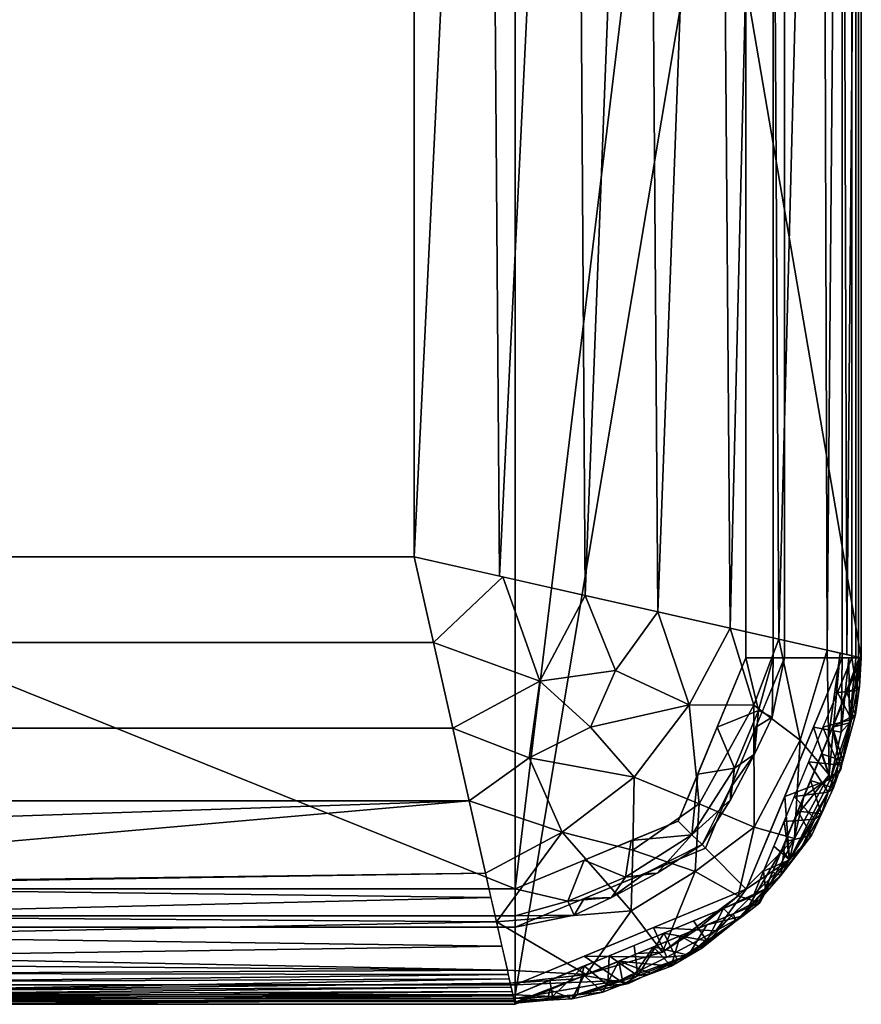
# Model space of a CAD drawing. Header units: millimetres. Extents: x -177 to 342, y -212 to 134.
# Tile 13 of 30: x 112 to 156, y -150 to -98. Entities that reach past the tile are written whole.
import ezdxf

# ---------------------------------------------------------------- set-up
doc = ezdxf.new("R2010")
doc.units = ezdxf.units.MM
doc.layers.add('P-SANR-FIXT', color=6, linetype='Continuous', lineweight=30)

msp = doc.modelspace()

# ---------------------------------------------------------------- meshes
at = {"layer": 'P-SANR-FIXT'}
mesh = msp.add_polyface(dxfattribs=at)
corners = [(115.25, -0.007, -23.272), (115.25, -18.464, -23.272), (119.958, -35.521, -23.272), (132.75, -47.747, -23.272), (132.75, -126.257, -23.272), (-132.75, -126.257, -23.272), (-132.75, -47.747, -23.272), (-119.958, -35.521, -23.272), (-115.25, -18.464, -23.272), (-115.25, -0.007, -23.272)]
mesh.append_faces([[corners[k] for k in face] for face in [(8, 1, 2, 7)]], dxfattribs={"vtx0": -1, "vtx2": -1})
mesh.append_faces([[corners[k] for k in face] for face in [(9, 0, 1, 8)]], dxfattribs={"vtx2": -1})
mesh.append_faces([[corners[k] for k in face] for face in [(5, 6, 7, 2)]], dxfattribs={"vtx2": -1, "vtx3": -1})
mesh.append_faces([[corners[k] for k in face] for face in [(2, 3, 4, 5)]], dxfattribs={"vtx3": -1})
mesh = msp.add_polyface(dxfattribs=at)
corners = [(-156, -44.414, 28.75), (-150.728, -31.686, 28.75), (-138, -26.414, 28.75), (138, -26.414, 28.75), (150.728, -31.686, 28.75), (156, -44.414, 28.75), (156, -131.5, 28.75), (150.728, -144.228, 28.75), (138, -149.5, 28.75), (-138, -149.5, 28.75), (-150.728, -144.228, 28.75), (-156, -131.5, 28.75)]
mesh.append_faces([[corners[k] for k in face] for face in [(9, 2, 3, 8)]], dxfattribs={"vtx0": -1, "vtx2": -1})
mesh.append_faces([[corners[k] for k in face] for face in [(0, 1, 2, 11)]], dxfattribs={"vtx2": -1})
mesh.append_faces([[corners[k] for k in face] for face in [(6, 7, 8, 3), (9, 10, 11, 2)]], dxfattribs={"vtx2": -1, "vtx3": -1})
mesh.append_faces([[corners[k] for k in face] for face in [(3, 4, 5, 6)]], dxfattribs={"vtx3": -1})
mesh = msp.add_polyface(dxfattribs=at)
corners = [(-138, -26.921, 28.728), (-150.374, -32.046, 28.728), (-155.5, -44.421, 28.728), (-155.5, -131.507, 28.728), (-150.374, -143.881, 28.728), (-138, -149.007, 28.728), (138, -149.007, 28.728), (150.374, -143.881, 28.728), (155.5, -131.507, 28.728), (155.5, -44.421, 28.728), (150.374, -32.046, 28.728), (138, -26.921, 28.728)]
mesh.append_faces([[corners[k] for k in face] for face in [(6, 11, 0, 5)]], dxfattribs={"vtx0": -1, "vtx2": -1})
mesh.append_faces([[corners[k] for k in face] for face in [(9, 10, 11, 6), (3, 4, 5, 0)]], dxfattribs={"vtx2": -1, "vtx3": -1})
mesh.append_faces([[corners[k] for k in face] for face in [(0, 1, 2, 3), (6, 7, 8, 9)]], dxfattribs={"vtx3": -1})
mesh = msp.add_polyface(dxfattribs=at)
corners = [(-138, -27.414, 31.75), (-150.021, -32.393, 31.75), (-155, -44.414, 31.75), (-155, -131.5, 31.75), (-150.021, -143.521, 31.75), (-138, -148.5, 31.75), (138, -148.5, 31.75), (150.021, -143.521, 31.75), (155, -131.5, 31.75), (155, -44.414, 31.75), (150.021, -32.393, 31.75), (138, -27.414, 31.75), (152, -131.5, 31.75), (147.899, -141.399, 31.75), (138, -145.5, 31.75), (-138, -145.5, 31.75), (-147.899, -141.399, 31.75), (-152, -131.5, 31.75), (-152, -44.414, 31.75), (-147.899, -34.514, 31.75), (-138, -30.414, 31.75), (138, -30.414, 31.75), (147.899, -34.514, 31.75), (152, -44.414, 31.75)]
mesh.append_faces([[corners[k] for k in face] for face in [(17, 3, 4, 16), (3, 17, 18, 2), (5, 15, 16, 4), (0, 20, 21, 11), (11, 21, 22, 10), (23, 9, 10, 22)]], dxfattribs={"vtx0": -1, "vtx2": -1})
mesh.append_faces([[corners[k] for k in face] for face in [(14, 15, 5, 6), (1, 2, 18, 19), (19, 20, 0, 1), (13, 14, 6, 7), (7, 8, 12, 13), (23, 12, 8, 9)]], dxfattribs={"vtx1": -1, "vtx3": -1})
mesh = msp.add_polyface(dxfattribs=at)
corners = [(150, -44.414, 29.75), (146.485, -35.928, 29.75), (138, -32.414, 29.75), (-138, -32.414, 29.75), (-146.485, -35.928, 29.75), (-150, -44.414, 29.75), (-150, -131.5, 29.75), (-146.485, -139.985, 29.75), (-138, -143.5, 29.75), (138, -143.5, 29.75), (146.485, -139.985, 29.75), (150, -131.5, 29.75)]
mesh.append_faces([[corners[k] for k in face] for face in [(8, 6, 7)]], dxfattribs={"vtx0": -1})
mesh.append_faces([[corners[k] for k in face] for face in [(8, 9, 3, 6), (2, 3, 9, 0)]], dxfattribs={"vtx1": -1, "vtx2": -1, "vtx3": -1})
mesh.append_faces([[corners[k] for k in face] for face in [(0, 1, 2)]], dxfattribs={"vtx2": -1})
mesh.append_faces([[corners[k] for k in face] for face in [(9, 10, 11, 0), (3, 4, 5, 6)]], dxfattribs={"vtx3": -1})
mesh = msp.add_polyface(dxfattribs=at)
corners = [(132.75, -47.747, -23.272), (141.107, -46.597, -21.718), (148.527, -45.534, -17.099), (153.941, -44.732, -9.588), (156, -44.421, -0.022), (156, -131.507, -0.022), (154.23, -131.107, -8.919), (149.19, -129.969, -16.462), (141.647, -128.265, -21.502), (132.75, -126.257, -23.272), (155.24, -131.335, -3.844), (154.97, -44.576, -4.805), (151.234, -45.133, -13.344), (151.71, -130.538, -12.69), (136.584, -47.219, -22.559), (137.199, -127.261, -22.387), (145.419, -129.117, -18.982), (144.817, -46.066, -19.409)]
mesh.append_faces([[corners[k] for k in face] for face in [(11, 6, 3), (4, 10, 11), (7, 12, 13), (8, 17, 16), (1, 15, 14), (2, 16, 17), (3, 13, 12), (6, 11, 10)]], dxfattribs={"vtx0": -1, "vtx1": -1})
mesh.append_faces([[corners[k] for k in face] for face in [(3, 6, 13), (14, 15, 9), (1, 8, 15), (7, 2, 12), (8, 1, 17), (2, 7, 16)]], dxfattribs={"vtx0": -1, "vtx2": -1})
mesh.append_faces([[corners[k] for k in face] for face in [(4, 5, 10), (9, 0, 14)]], dxfattribs={"vtx2": -1})
mesh = msp.add_polyface(dxfattribs=at)
corners = [(152, -44.414, 31.75), (151.414, -44.414, 30.336), (150, -44.414, 29.75), (150, -131.5, 29.75), (151.414, -131.5, 30.336), (152, -131.5, 31.75)]
mesh.append_faces([[corners[k] for k in face] for face in [(1, 4, 5, 0)]], dxfattribs={"vtx0": -1})
mesh.append_faces([[corners[k] for k in face] for face in [(1, 2, 3, 4)]], dxfattribs={"vtx3": -1})
mesh = msp.add_polyface(dxfattribs=at)
corners = [(155, -131.5, 31.75), (155.707, -131.5, 31.457), (156, -131.5, 30.75), (156, -44.414, 30.75), (155.707, -44.414, 31.457), (155, -44.414, 31.75)]
mesh.append_faces([[corners[k] for k in face] for face in [(2, 3, 4, 1)]], dxfattribs={"vtx2": -1})
mesh.append_faces([[corners[k] for k in face] for face in [(4, 5, 0, 1)]], dxfattribs={"vtx3": -1})
mesh = msp.add_polyface(dxfattribs=at)
corners = [(155.5, -131.507, 28.728), (155.854, -131.507, 28.582), (156, -131.507, 28.228), (156, -44.421, 28.228), (155.854, -44.421, 28.582), (155.5, -44.421, 28.728)]
mesh.append_faces([[corners[k] for k in face] for face in [(4, 1, 2, 3)]], dxfattribs={"vtx0": -1})
mesh.append_faces([[corners[k] for k in face] for face in [(4, 5, 0, 1)]], dxfattribs={"vtx3": -1})
mesh = msp.add_polyface(dxfattribs=at)
corners = [(156, -131.5, 30.75), (156, -131.5, 28.75), (156, -44.414, 28.75), (156, -44.414, 30.75)]
mesh.append_faces([[corners[k] for k in face] for face in [(0, 1, 2, 3)]])
mesh = msp.add_polyface(dxfattribs=at)
corners = [(156, -131.507, 28.228), (156, -131.507, -0.022), (156, -44.421, -0.022), (156, -44.421, 28.228)]
mesh.append_faces([[corners[k] for k in face] for face in [(0, 1, 2, 3)]])
mesh = msp.add_polyface(dxfattribs=at)
corners = [(-69.854, -149.507, -0.022), (-71.564, -148.788, -5.758), (-74.889, -147.021, -10.481), (-79.426, -144.927, -13.877), (-84.947, -143.384, -15.745), (-90.977, -143.384, -15.745), (-96.504, -144.93, -13.873), (-101.036, -147.023, -10.478), (-104.36, -148.789, -5.756), (-106.069, -149.507, -0.022), (-138, -149.507, -0.022), (-137.6, -147.737, -8.919), (-136.462, -142.697, -16.462), (-134.759, -135.154, -21.502), (-132.75, -126.257, -23.272), (132.75, -126.257, -23.272), (134.759, -135.154, -21.502), (136.462, -142.697, -16.462), (137.6, -147.737, -8.919), (138, -149.507, -0.022), (106.146, -149.507, -0.022), (104.436, -148.788, -5.758), (101.111, -147.021, -10.481), (96.574, -144.927, -13.877), (91.053, -143.384, -15.745), (85.023, -143.384, -15.745), (79.496, -144.93, -13.873), (74.964, -147.023, -10.478), (71.64, -148.789, -5.756), (69.931, -149.507, -0.022), (18.146, -149.507, -0.022), (16.436, -148.788, -5.758), (13.111, -147.021, -10.481), (8.574, -144.927, -13.877), (3.053, -143.384, -15.745), (-2.977, -143.384, -15.745), (-8.504, -144.93, -13.873), (-13.036, -147.023, -10.478), (-16.36, -148.789, -5.756), (-18.069, -149.507, -0.022), (-102.698, -147.906, -8.117), (-137.8, -148.622, -4.47), (-137.031, -145.217, -12.69), (137.031, -145.217, -12.69), (137.8, -148.622, -4.47), (102.773, -147.905, -8.12), (-101.867, -147.464, -9.298), (-137.316, -146.477, -10.805), (136.746, -143.957, -14.576), (-137.7, -148.18, -6.695), (-136.746, -143.957, -14.576), (137.316, -146.477, -10.805), (137.7, -148.18, -6.695), (101.942, -147.463, -9.301), (-137.75, -148.401, -5.583), (-137.65, -147.958, -7.807), (137.65, -147.958, -7.807), (137.75, -148.401, -5.583), (-103.529, -148.347, -6.936), (-98.77, -145.976, -12.176), (103.605, -148.346, -6.939), (98.842, -145.974, -12.179), (105.291, -149.147, -2.89), (-105.214, -149.148, -2.889), (104.864, -148.968, -4.324), (-104.787, -148.968, -4.322), (-137.9, -149.064, -2.246), (137.9, -149.064, -2.246), (-137.85, -148.843, -3.358), (137.85, -148.843, -3.358), (-105.641, -149.327, -1.455), (105.719, -149.327, -1.456), (-137.95, -149.286, -1.134), (137.95, -149.286, -1.134), (135.61, -138.926, -18.982), (-135.61, -138.926, -18.982), (-133.754, -130.706, -22.387), (133.754, -130.706, -22.387)]
mesh.append_faces([[corners[k] for k in face] for face in [(20, 73, 19), (72, 9, 10), (0, 38, 39)]], dxfattribs={"vtx0": -1})
mesh.append_faces([[corners[k] for k in face] for face in [(25, 17, 24), (48, 24, 17), (33, 26, 32), (27, 32, 26), (6, 50, 5), (24, 48, 23), (61, 51, 22), (28, 31, 27), (37, 2, 36), (58, 55, 40), (55, 58, 49), (51, 61, 43), (21, 44, 64), (1, 38, 0), (42, 59, 47), (69, 64, 44), (41, 65, 68), (64, 69, 62), (32, 27, 31), (9, 72, 70)]], dxfattribs={"vtx0": -1, "vtx1": -1})
mesh.append_faces([[corners[k] for k in face] for face in [(75, 74, 34), (34, 74, 25), (35, 4, 75)]], dxfattribs={"vtx0": -1, "vtx1": -1, "vtx2": -1})
mesh.append_faces([[corners[k] for k in face] for face in [(16, 13, 76, 77), (11, 46, 40), (21, 57, 44), (33, 25, 26), (60, 56, 52), (11, 7, 46), (47, 59, 7), (4, 12, 75), (66, 63, 70), (70, 72, 66), (6, 42, 50), (7, 11, 47), (18, 45, 53), (23, 48, 43), (5, 50, 12), (8, 54, 49), (8, 41, 54), (56, 60, 45), (28, 30, 31), (41, 8, 65), (21, 52, 57), (42, 6, 59), (73, 20, 71), (45, 18, 56), (49, 58, 8), (1, 37, 38), (62, 69, 67), (63, 66, 68), (52, 21, 60), (71, 67, 73), (25, 74, 17)]], dxfattribs={"vtx0": -1, "vtx2": -1})
mesh.append_faces([[corners[k] for k in face] for face in [(61, 23, 43), (51, 18, 22), (33, 34, 25), (4, 5, 12), (35, 36, 3), (2, 3, 36), (3, 4, 35), (71, 62, 67), (53, 22, 18), (65, 63, 68), (34, 35, 75), (1, 2, 37), (55, 11, 40)]], dxfattribs={"vtx1": -1, "vtx2": -1})
mesh.append_faces([[corners[k] for k in face] for face in [(75, 13, 16, 74)]], dxfattribs={"vtx1": -1, "vtx3": -1})
mesh.append_faces([[corners[k] for k in face] for face in [(14, 15, 77, 76), (28, 29, 30)]], dxfattribs={"vtx2": -1})
mesh = msp.add_polyface(dxfattribs=at)
corners = [(156, -131.507, -0.022), (150.728, -144.235, -0.022), (138, -149.507, -0.022), (137.6, -147.737, -8.919), (136.462, -142.697, -16.462), (134.759, -135.154, -21.501), (132.75, -126.257, -23.272), (141.647, -128.266, -21.501), (149.19, -129.969, -16.462), (154.23, -131.107, -8.919), (144.197, -137.703, -18.034), (152.574, -139.777, -0.022), (150.423, -140.305, -10.688), (144.034, -144.646, -12.019), (144.364, -146.871, -0.022), (137.365, -127.299, -22.353), (133.755, -130.71, -22.385), (139.291, -132.708, -21.736), (145.419, -129.118, -18.981), (147.05, -133.953, -17.737), (151.71, -130.538, -12.69), (152.814, -135.78, -10.437), (154.287, -135.642, -0.022), (154.907, -131.26, -5.517), (143.213, -132.155, -20.455), (154.325, -137.578, -5.059), (152.527, -140.888, -5.53), (149.601, -143.871, -6.686), (147.546, -145.553, -0.022), (145.673, -146.805, -6.192), (137.753, -148.414, -5.517), (141.695, -147.957, -7.078), (137.031, -145.217, -12.69), (147.367, -142.607, -11.853), (147.564, -139.088, -14.907), (135.611, -138.925, -18.981), (140.446, -140.557, -17.737), (138.732, -136.706, -20.445), (144.119, -141.494, -15.462), (141.918, -135.098, -20.204), (150.409, -133.955, -14.61), (141.182, -148.189, -0.022)]
mesh.append_faces([[corners[k] for k in face] for face in [(3, 31, 30), (23, 25, 9), (14, 29, 28), (32, 31, 3), (20, 40, 8)]], dxfattribs={"vtx0": -1, "vtx1": -1})
mesh.append_faces([[corners[k] for k in face] for face in [(13, 32, 36), (34, 40, 12), (29, 33, 27), (26, 25, 11), (17, 16, 15), (19, 39, 24), (29, 13, 33), (27, 26, 1), (32, 13, 31), (38, 33, 13), (20, 21, 40), (7, 24, 17), (34, 38, 10), (8, 40, 19), (21, 25, 26), (9, 25, 21), (17, 24, 39), (24, 18, 19), (22, 25, 23), (12, 21, 26), (12, 26, 27), (12, 27, 33), (28, 29, 27), (29, 14, 31), (31, 41, 30), (29, 31, 13), (12, 33, 34), (36, 38, 13), (21, 12, 40), (34, 10, 19), (5, 17, 37), (37, 39, 10), (37, 36, 35), (36, 37, 10), (33, 38, 34), (38, 36, 10), (17, 39, 37), (10, 39, 19), (19, 40, 34)]], dxfattribs={"vtx0": -1, "vtx1": -1, "vtx2": -1})
mesh.append_faces([[corners[k] for k in face] for face in [(17, 15, 7), (36, 4, 35), (26, 11, 1), (27, 1, 28), (31, 14, 41)]], dxfattribs={"vtx0": -1, "vtx2": -1})
mesh.append_faces([[corners[k] for k in face] for face in [(2, 30, 41)]], dxfattribs={"vtx1": -1})
mesh.append_faces([[corners[k] for k in face] for face in [(5, 16, 17), (20, 9, 21), (22, 11, 25), (35, 5, 37), (18, 8, 19), (7, 18, 24), (32, 4, 36)]], dxfattribs={"vtx1": -1, "vtx2": -1})
mesh.append_faces([[corners[k] for k in face] for face in [(16, 6, 15), (23, 0, 22)]], dxfattribs={"vtx2": -1})
mesh = msp.add_polyface(dxfattribs=at)
corners = [(152, -131.5, 31.75), (151.414, -131.5, 30.336), (150, -131.5, 29.75), (146.485, -139.985, 29.75), (138, -143.5, 29.75), (138, -144.914, 30.336), (138, -145.5, 31.75), (147.899, -141.399, 31.75), (150.508, -135.101, 31.75), (141.601, -142.008, 29.75), (148.508, -135.101, 29.75), (141.601, -144.008, 31.75), (149.197, -138.887, 30.336), (145.387, -142.697, 30.336), (140.746, -144.154, 29.989), (141.077, -144.873, 30.733), (144.75, -142.704, 31.75), (150.654, -134.246, 29.989), (151.373, -134.577, 30.733), (149.204, -138.25, 31.75), (143.015, -143.951, 30.345), (143.74, -142.907, 29.904), (144.043, -140.997, 29.75), (150.451, -136.515, 30.345), (149.407, -137.24, 29.904), (147.497, -137.543, 29.75), (147.193, -140.693, 30.019), (147.72, -141.201, 30.751)]
mesh.append_faces([[corners[k] for k in face] for face in [(8, 23, 19), (16, 20, 11), (11, 15, 6), (1, 18, 0), (22, 26, 3)]], dxfattribs={"vtx0": -1, "vtx1": -1})
mesh.append_faces([[corners[k] for k in face] for face in [(12, 24, 26), (21, 26, 22), (17, 23, 18), (26, 13, 27), (5, 15, 14), (21, 20, 13), (20, 14, 15), (13, 16, 27), (1, 17, 18), (11, 20, 15), (24, 23, 17), (23, 12, 19), (9, 14, 21), (13, 20, 16), (20, 21, 14), (8, 18, 23), (12, 23, 24), (12, 26, 27), (10, 24, 17), (24, 25, 26), (21, 13, 26), (12, 27, 19)]], dxfattribs={"vtx0": -1, "vtx1": -1, "vtx2": -1})
mesh.append_faces([[corners[k] for k in face] for face in [(18, 8, 0), (14, 9, 4), (17, 2, 10), (17, 1, 2), (14, 4, 5), (15, 5, 6), (24, 10, 25)]], dxfattribs={"vtx0": -1, "vtx2": -1})
mesh.append_faces([[corners[k] for k in face] for face in [(25, 3, 26), (7, 19, 27), (22, 9, 21), (16, 7, 27)]], dxfattribs={"vtx1": -1, "vtx2": -1})
mesh = msp.add_polyface(dxfattribs=at)
corners = [(138, -148.5, 31.75), (138, -149.207, 31.457), (138, -149.5, 30.75), (150.728, -144.228, 30.75), (156, -131.5, 30.75), (155.707, -131.5, 31.457), (155, -131.5, 31.75), (150.021, -143.521, 31.75), (153.017, -138.703, 30.75), (145.203, -145.517, 31.75), (152.017, -138.703, 31.75), (145.203, -146.517, 30.75), (152.263, -141.993, 31.457), (148.429, -145.697, 31.538), (143.437, -148.265, 31.531), (153.508, -135.101, 31.75), (154.405, -137.815, 31.565), (154.508, -135.101, 30.75), (154.935, -137.309, 31.177), (155.895, -131.5, 31.003), (155.386, -134.873, 31.454), (155.354, -131.5, 31.604), (154.953, -135.368, 31.671), (151.872, -141.465, 30.75), (147.965, -145.372, 30.75), (147.013, -146.956, 31.202), (149.852, -144.904, 31.201), (141.601, -148.008, 30.75), (143.895, -148.42, 31.147), (138, -149.395, 31.003), (141.072, -149.045, 31.334), (145.884, -147.052, 31.65), (141.601, -147.008, 31.75)]
mesh.append_faces([[corners[k] for k in face] for face in [(3, 26, 24), (7, 12, 10), (17, 18, 8), (15, 22, 6), (6, 22, 21), (23, 26, 3), (29, 30, 1), (1, 14, 0)]], dxfattribs={"vtx0": -1, "vtx1": -1})
mesh.append_faces([[corners[k] for k in face] for face in [(31, 13, 9), (14, 28, 25), (26, 25, 24), (20, 16, 18), (19, 20, 17), (10, 12, 16), (13, 12, 7), (26, 23, 12), (30, 27, 28), (21, 22, 20), (25, 26, 13), (16, 20, 22), (12, 18, 16), (20, 18, 17), (15, 16, 22), (12, 8, 18), (31, 25, 13), (27, 30, 29), (12, 13, 26), (11, 25, 28), (30, 28, 14), (1, 30, 14), (25, 31, 14), (31, 32, 14)]], dxfattribs={"vtx0": -1, "vtx1": -1, "vtx2": -1})
mesh.append_faces([[corners[k] for k in face] for face in [(13, 7, 9), (20, 5, 21), (12, 23, 8)]], dxfattribs={"vtx0": -1, "vtx2": -1})
mesh.append_faces([[corners[k] for k in face] for face in [(15, 10, 16), (11, 24, 25), (9, 32, 31), (19, 5, 20), (27, 11, 28), (32, 0, 14)]], dxfattribs={"vtx1": -1, "vtx2": -1})
mesh.append_faces([[corners[k] for k in face] for face in [(17, 4, 19), (29, 2, 27)]], dxfattribs={"vtx2": -1})
mesh = msp.add_polyface(dxfattribs=at)
corners = [(156, -131.5, 30.75), (150.728, -144.228, 30.75), (138, -149.5, 30.75), (138, -149.5, 28.75), (150.728, -144.228, 28.75), (156, -131.5, 28.75), (153.364, -137.864, 28.75), (153.364, -137.864, 30.75), (152.046, -141.046, 30.75), (146.336, -146.047, 30.75), (144.364, -146.864, 28.75), (147.546, -145.546, 28.75), (154.682, -134.682, 28.75), (154.682, -134.682, 30.75), (152.046, -141.046, 28.75), (142.168, -147.774, 30.75), (141.182, -148.182, 28.75)]
mesh.append_faces([[corners[k] for k in face] for face in [(16, 2, 3)]], dxfattribs={"vtx0": -1})
mesh.append_faces([[corners[k] for k in face] for face in [(2, 16, 15)]], dxfattribs={"vtx0": -1, "vtx1": -1})
mesh.append_faces([[corners[k] for k in face] for face in [(12, 13, 7, 6), (1, 4, 14, 8), (1, 11, 4), (8, 14, 6, 7), (9, 10, 11), (11, 1, 9), (10, 9, 15)]], dxfattribs={"vtx0": -1, "vtx2": -1})
mesh.append_faces([[corners[k] for k in face] for face in [(16, 10, 15)]], dxfattribs={"vtx1": -1, "vtx2": -1})
mesh.append_faces([[corners[k] for k in face] for face in [(5, 0, 13, 12)]], dxfattribs={"vtx2": -1})
mesh = msp.add_polyface(dxfattribs=at)
corners = [(138, -149.007, 28.728), (138, -149.36, 28.582), (138, -149.507, 28.228), (150.728, -144.235, 28.228), (156, -131.507, 28.228), (155.854, -131.507, 28.582), (155.5, -131.507, 28.728), (150.374, -143.881, 28.728), (152.517, -138.709, 28.728), (153.364, -137.871, 28.228), (154.508, -135.108, 28.228), (145.203, -146.523, 28.228), (144.187, -146.444, 28.728), (141.601, -147.515, 28.728), (141.601, -148.015, 28.228), (154.008, -135.108, 28.728), (143.625, -148.463, 28.57), (155.045, -136.85, 28.572), (147.281, -145.163, 28.728), (152.046, -141.053, 28.228), (146.439, -147.221, 28.598), (147.965, -145.379, 28.228), (149.494, -145.168, 28.582), (151.81, -142.822, 28.581), (153.927, -139.614, 28.563), (139.801, -148.261, 28.728), (141.222, -149.014, 28.627), (154.754, -133.308, 28.728), (155.483, -134.709, 28.646), (151.445, -141.295, 28.728), (155.254, -133.308, 28.228), (155.705, -134.447, 28.451), (155.948, -131.507, 28.355), (155.765, -133.202, 28.589), (155.899, -132.999, 28.422), (139.801, -148.761, 28.228), (140.946, -149.219, 28.435), (138, -149.455, 28.355), (139.692, -149.289, 28.573), (138, -149.184, 28.655), (142.562, -148.873, 28.435), (143.402, -147.269, 28.228), (139.954, -149.098, 28.687), (142.894, -146.98, 28.728), (142.818, -148.537, 28.687), (144.376, -148.031, 28.682), (145.09, -147.911, 28.563), (146.115, -147.526, 28.431), (147.718, -146.591, 28.46), (147.966, -146.21, 28.654), (146.584, -145.951, 28.228), (153.936, -136.489, 28.228), (153.262, -136.909, 28.728), (154.278, -138.481, 28.683), (153.588, -139.894, 28.686), (152.948, -141.258, 28.588), (151.981, -140.002, 28.728), (152.705, -139.462, 28.228), (153.413, -140.732, 28.418), (154.799, -137.065, 28.689), (154.548, -138.257, 28.563), (152.274, -141.991, 28.682), (150.91, -142.588, 28.728), (151.016, -143.509, 28.684), (150.724, -144.067, 28.554), (145.734, -145.803, 28.728), (149.347, -144.807, 28.228), (148.828, -144.522, 28.728), (151.387, -142.644, 28.228)]
mesh.append_faces([[corners[k] for k in face] for face in [(14, 36, 35), (68, 64, 3), (30, 31, 10), (9, 24, 57), (4, 34, 30), (5, 34, 32), (39, 42, 0), (37, 38, 1), (51, 60, 9), (18, 49, 67), (65, 49, 18), (12, 45, 65)]], dxfattribs={"vtx0": -1, "vtx1": -1})
mesh.append_faces([[corners[k] for k in face] for face in [(47, 50, 48), (33, 28, 31), (39, 38, 42), (46, 20, 45), (64, 23, 63), (43, 44, 45), (59, 28, 15), (54, 55, 24), (40, 41, 16), (20, 47, 48), (33, 31, 34), (54, 53, 8), (49, 20, 48), (60, 17, 59), (20, 65, 45), (61, 63, 23), (40, 26, 36), (35, 38, 37), (60, 51, 17), (27, 28, 33), (24, 53, 54), (62, 63, 61), (17, 31, 28), (5, 33, 34), (31, 30, 34), (40, 36, 14), (38, 35, 36), (38, 36, 26), (38, 26, 42), (26, 40, 16), (13, 42, 26), (16, 45, 44), (13, 26, 44), (26, 16, 44), (46, 45, 16), (49, 65, 20), (41, 46, 16), (47, 20, 46), (41, 47, 46), (66, 64, 22), (48, 22, 49), (49, 22, 67), (17, 10, 31), (59, 52, 53), (60, 53, 24), (53, 60, 59), (55, 61, 23), (56, 61, 54), (58, 24, 55), (24, 58, 57), (58, 55, 23), (28, 59, 17), (24, 9, 60), (61, 55, 54), (64, 63, 22), (48, 66, 22), (63, 67, 22), (58, 23, 19), (64, 68, 23)]], dxfattribs={"vtx0": -1, "vtx1": -1, "vtx2": -1})
mesh.append_faces([[corners[k] for k in face] for face in [(53, 52, 8), (17, 51, 10), (47, 41, 11), (64, 66, 3), (58, 19, 57), (42, 13, 25), (33, 5, 6), (40, 14, 41), (42, 25, 0), (47, 11, 50), (54, 8, 56), (61, 29, 62)]], dxfattribs={"vtx0": -1, "vtx2": -1})
mesh.append_faces([[corners[k] for k in face] for face in [(48, 50, 21, 66)]], dxfattribs={"vtx0": -1, "vtx3": -1})
mesh.append_faces([[corners[k] for k in face] for face in [(2, 35, 37)]], dxfattribs={"vtx1": -1})
mesh.append_faces([[corners[k] for k in face] for face in [(27, 15, 28), (43, 13, 44), (12, 43, 45), (7, 67, 63), (6, 27, 33), (4, 32, 34), (39, 1, 38), (56, 29, 61), (15, 52, 59), (62, 7, 63), (68, 19, 23)]], dxfattribs={"vtx1": -1, "vtx2": -1})
mesh = msp.add_polyface(dxfattribs=at)
corners = [(156, -131.507, 28.228), (150.728, -144.235, 28.228), (138, -149.507, 28.228), (138, -149.507, -0.022), (150.728, -144.235, -0.022), (156, -131.507, -0.022), (152.928, -138.923, 28.228), (153.364, -137.871, -0.022), (154.464, -135.215, -0.022), (145.416, -146.435, 28.228), (144.364, -146.871, -0.022), (147.546, -145.553, -0.022), (152.046, -141.053, -0.022), (154.464, -135.215, 28.228), (141.708, -147.971, 28.228), (141.182, -148.189, -0.022)]
mesh.append_faces([[corners[k] for k in face] for face in [(15, 2, 3)]], dxfattribs={"vtx0": -1})
mesh.append_faces([[corners[k] for k in face] for face in [(1, 12, 6), (2, 15, 14), (12, 1, 4), (6, 7, 13)]], dxfattribs={"vtx0": -1, "vtx1": -1})
mesh.append_faces([[corners[k] for k in face] for face in [(9, 10, 11), (1, 11, 4), (11, 1, 9), (10, 9, 14), (13, 7, 8)]], dxfattribs={"vtx0": -1, "vtx2": -1})
mesh.append_faces([[corners[k] for k in face] for face in [(12, 7, 6), (15, 10, 14)]], dxfattribs={"vtx1": -1, "vtx2": -1})
mesh.append_faces([[corners[k] for k in face] for face in [(5, 0, 13, 8)]], dxfattribs={"vtx2": -1})
mesh = msp.add_polyface(dxfattribs=at)
corners = [(138, -145.5, 31.75), (138, -144.914, 30.336), (138, -143.5, 29.75), (-138, -143.5, 29.75), (-138, -144.914, 30.336), (-138, -145.5, 31.75)]
mesh.append_faces([[corners[k] for k in face] for face in [(1, 4, 5, 0)]], dxfattribs={"vtx0": -1})
mesh.append_faces([[corners[k] for k in face] for face in [(1, 2, 3, 4)]], dxfattribs={"vtx3": -1})
mesh = msp.add_polyface(dxfattribs=at)
corners = [(-138, -148.5, 31.75), (-138, -149.207, 31.457), (-138, -149.5, 30.75), (138, -149.5, 30.75), (138, -149.207, 31.457), (138, -148.5, 31.75)]
mesh.append_faces([[corners[k] for k in face] for face in [(3, 4, 1, 2)]], dxfattribs={"vtx1": -1})
mesh.append_faces([[corners[k] for k in face] for face in [(5, 0, 1, 4)]], dxfattribs={"vtx2": -1})
mesh = msp.add_polyface(dxfattribs=at)
corners = [(-138, -149.007, 28.728), (-138, -149.36, 28.582), (-138, -149.507, 28.228), (138, -149.507, 28.228), (138, -149.36, 28.582), (138, -149.007, 28.728)]
mesh.append_faces([[corners[k] for k in face] for face in [(2, 3, 4, 1), (5, 0, 1, 4)]], dxfattribs={"vtx2": -1})
mesh = msp.add_polyface(dxfattribs=at)
corners = [(-138, -149.5, 30.75), (-138, -149.5, 28.75), (138, -149.5, 28.75), (138, -149.5, 30.75)]
mesh.append_faces([[corners[k] for k in face] for face in [(0, 1, 2, 3)]])
mesh = msp.add_polyface(dxfattribs=at)
corners = [(-69.854, -149.507, -0.022), (-18.069, -149.507, -0.022), (-12.035, -149.507, -11.432), (0.039, -149.507, -15.996), (12.112, -149.507, -11.432), (18.146, -149.507, -0.022), (69.931, -149.507, -0.022), (75.965, -149.507, -11.432), (88.039, -149.507, -15.996), (100.112, -149.507, -11.432), (106.146, -149.507, -0.022), (138, -149.507, -0.022), (138, -149.507, 28.228), (-138, -149.507, 28.228), (-138, -149.507, -0.022), (-106.069, -149.507, -0.022), (-100.035, -149.507, -11.432), (-87.961, -149.507, -15.996), (-75.888, -149.507, -11.432)]
mesh.append_faces([[corners[k] for k in face] for face in [(7, 10, 6)]], dxfattribs={"vtx0": -1, "vtx1": -1})
mesh.append_faces([[corners[k] for k in face] for face in [(15, 18, 0)]], dxfattribs={"vtx0": -1, "vtx2": -1})
mesh.append_faces([[corners[k] for k in face] for face in [(17, 18, 15, 16)]], dxfattribs={"vtx1": -1})
mesh.append_faces([[corners[k] for k in face] for face in [(12, 13, 1)]], dxfattribs={"vtx1": -1, "vtx2": -1})
mesh.append_faces([[corners[k] for k in face] for face in [(5, 6, 12, 1), (0, 1, 13, 15)]], dxfattribs={"vtx1": -1, "vtx2": -1, "vtx3": -1})
mesh.append_faces([[corners[k] for k in face] for face in [(8, 9, 10, 7), (1, 2, 3), (13, 14, 15)]], dxfattribs={"vtx2": -1})
mesh.append_faces([[corners[k] for k in face] for face in [(10, 11, 12, 6), (3, 4, 5, 1)]], dxfattribs={"vtx2": -1, "vtx3": -1})

doc.saveas('drawing.dxf')
